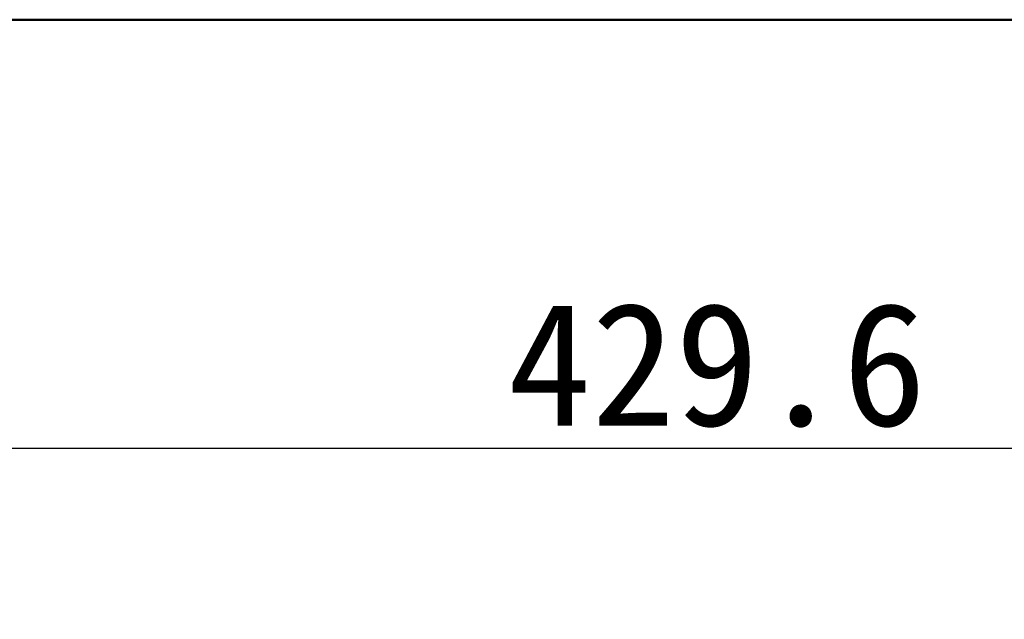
# Model space of a CAD drawing. Header units: millimetres. Extents: x 6596 to 7860, y -415 to 716.
# Tile 33 of 56: x 7174 to 7318, y 335 to 422. Entities that reach past the tile are written whole.
import ezdxf

# ---------------------------------------------------------------- set-up
doc = ezdxf.new("R2010")
doc.units = ezdxf.units.MM
doc.header["$LTSCALE"] = 81.675
doc.header["$PDMODE"] = 3
doc.header["$PDSIZE"] = 8
doc.layers.get('0').update_dxf_attribs({"linetype": 'CONTINUOUS'})
doc.layers.get('Defpoints').update_dxf_attribs({"linetype": 'CONTINUOUS'})
doc.layers.add('标注', color=4, linetype='CONTINUOUS', lineweight=13)
doc.layers.add('标注 @ 1', color=4, linetype='CONTINUOUS', lineweight=13)
doc.styles.get("Standard").update_dxf_attribs({"font": 'simfang_0.ttf'})
doc.dimstyles.new('18', dxfattribs={"dimscale": 0, "dimtxt": 18, "dimasz": 20, "dimexe": 2, "dimexo": 3, "dimgap": 3, "dimtad": 1, "dimtoh": 1, "dimdec": 1, "dimdsep": 46, "dimtxsty": 'Standard', "dimcen": 2.5, "dimclrd": 256, "dimclre": 4, "dimclrt": 256, "dimadec": 0, "dimazin": 0, "dimtfac": 1, "dimtdec": 1, "dimtmove": 0, "dimatfit": 3, "dimfxl": 5, "dimlwd": 25, "dimlwe": 25, "dimarcsym": 1})

# ---------------------------------------------------------------- blocks, each defined once
blk = doc.blocks.new('*D101')
at = {"layer": 'Defpoints', "color": 0, "transparency": 16777216}
for p in [(7490.82, 359.67), (7061.22, 319.12), (7490.82, 319.12)]:
    blk.add_point(p, dxfattribs=at)
at = {"layer": '标注', "color": 4, "linetype": 'Continuous', "lineweight": 25, "transparency": 16777216}
for p, q in [((7061.22, 322.12), (7061.22, 361.67)), ((7490.82, 322.12), (7490.82, 361.67))]:
    blk.add_line(p, q, dxfattribs=at)
at = {"layer": '标注', "linetype": 'Continuous', "lineweight": 25, "transparency": 16777216}
blk.add_line((7081.22, 359.67), (7470.82, 359.67), dxfattribs=at)
at = {"layer": '标注', "transparency": 16777216}
for points in [[(7081.22, 363.01), (7081.22, 356.34), (7061.22, 359.67)], [(7470.82, 363.01), (7470.82, 356.34), (7490.82, 359.67)]]:
    blk.add_solid(points, dxfattribs=at)
at = {"layer": '标注', "transparency": 16777216, "insert": (7276, 371.83), "char_height": 18, "attachment_point": 5}
blk.add_mtext('429.6', dxfattribs=at)

msp = doc.modelspace()

# ---------------------------------------------------------------- linework, layer by layer
at = {"linetype": 'Continuous', "lineweight": 50}
msp.add_line((7061.17, 422.36), (7490.87, 422.36), dxfattribs=at)

# ---------------------------------------------------------------- dimensions: what is measured, and where the dimension line sits
at = {"layer": '标注 @ 1'}
dim = msp.add_linear_dim(base=(7490.82, 359.67), p1=(7061.22, 319.12), p2=(7490.82, 319.12), dimstyle='18', override={"dimscale": 1, "dimtix": 0, "dimtofl": 1, "dimtmove": 0, "dimatfit": 3}, dxfattribs=at)
dim.commit()
dim.dimension.update_dxf_attribs({"geometry": '*D101', "text_midpoint": (7276, 359.67), "dimtype": 160})

doc.saveas('drawing.dxf')
